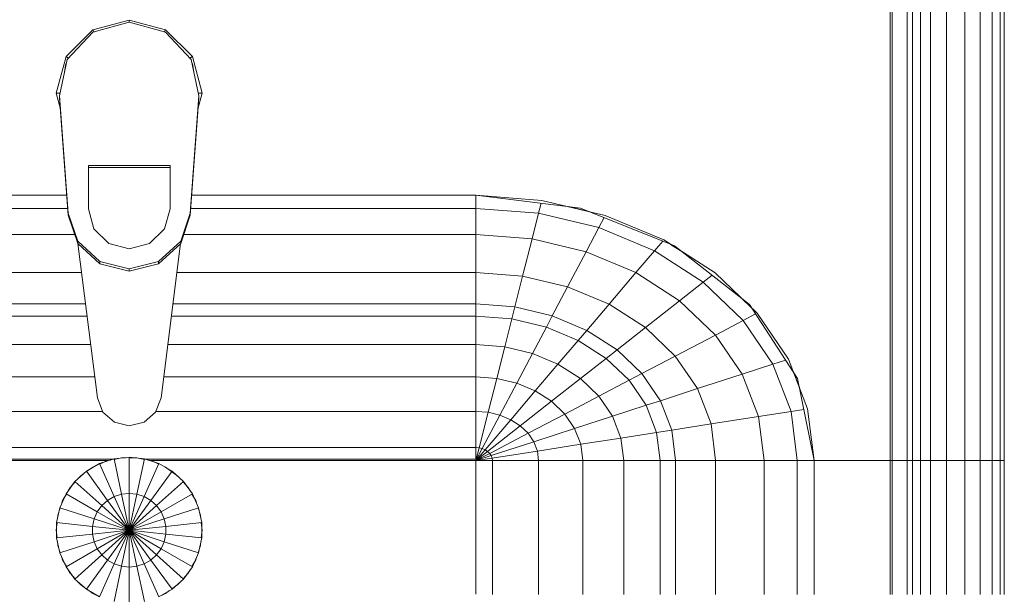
# Model space of a CAD drawing. Header units: millimetres. Extents: x 106 to 22495, y 2709 to 43185.
# Tile 73 of 76: x 18415 to 18752, y 42347 to 42544. Entities that reach past the tile are written whole.
import ezdxf

# ---------------------------------------------------------------- set-up
doc = ezdxf.new("R2010")
doc.units = ezdxf.units.MM
doc.layers.add('M-EQPM-____-OTLN', color=50, linetype='Continuous', lineweight=20)

# ---------------------------------------------------------------- blocks, each defined once
blk = doc.blocks.new('Прямая форма - 83 new-608910-В_Этаж 03_Вентиляция')
at = {"layer": 'M-EQPM-____-OTLN', "color": 253}
for p, q in [((260.84, -183.27), (260.84, 0)), ((260.87, 0), (260.87, -183.24)), ((261.6, -183.27), (261.6, 0)), ((266.64, -183.27), (266.64, 0)), ((268.48, -183.27), (268.48, 0)), ((271.3, -183.27), (271.3, 0)), ((274.68, -183.27), (274.68, 0)), ((280.15, -183.27), (280.15, 0)), ((286.45, -183.27), (286.45, 0)), ((291.73, -183.27), (291.73, 0)), ((295.82, -183.27), (295.82, 0)), ((298.6, -183.27), (298.6, 0)), ((299.99, -183.27), (299.99, 0)), ((-12.5, -35.67), (0, -32.32)), ((0, -33.04), (-12.47, -36.48)), ((12.5, -35.67), (0, -32.32)), ((0, -32.32), (0, -33.04)), ((12.47, -36.48), (0, -33.04)), ((-21.65, -44.82), (-12.5, -35.67)), ((-12.47, -36.48), (-21.3, -45.79)), ((-12.5, -35.67), (-12.03, -36.48)), ((12.03, -36.48), (12.5, -35.67)), ((12.47, -36.48), (21.3, -45.8)), ((12.5, -35.67), (21.65, -44.82)), ((-25, -57.32), (-21.65, -44.82)), ((-21.3, -45.79), (-23.89, -58.26)), ((-21.73, -47.12), (-22.2, -50.13)), ((-20.82, -45.3), (-21.65, -44.82)), ((20.82, -45.3), (21.65, -44.82)), ((21.3, -45.8), (23.89, -58.26)), ((21.65, -44.82), (25, -57.32)), ((22.2, -50.13), (21.73, -47.12)), ((-23.65, -62.37), (-25, -57.32)), ((-23.7, -57.32), (-25, -57.32)), ((25, -57.32), (23.65, -62.37)), ((23.7, -57.32), (25, -57.32)), ((-23.89, -58.26), (-20.95, -98.41)), ((-23.89, -58.26), (-23.89, -59.01)), ((-20.95, -99.15), (-23.89, -59.01)), ((20.95, -98.41), (23.89, -58.26)), ((23.89, -59.01), (20.95, -99.15)), ((23.89, -58.26), (23.89, -59.01)), ((-14, -96.93), (-14, -82.11)), ((-14, -82.11), (14, -82.11)), ((14, -82.86), (-14, -82.86)), ((14, -82.11), (14, -96.93)), ((-21.4, -92.28), (-118.83, -92.28)), ((-118.83, -92.32), (-21.39, -92.32)), ((21.39, -92.32), (118.83, -92.32)), ((118.83, -92.28), (21.4, -92.28)), ((154.66, -96.74), (118.83, -92.28)), ((118.83, -92.32), (141.45, -94.07)), ((118.83, -96.84), (118.83, -92.32)), ((118.83, -92.32), (118.83, -96.84)), ((141.45, -94.07), (163.2, -99.24)), ((-21.06, -96.84), (-118.83, -96.84)), ((-12.12, -103.8), (-14, -96.93)), ((14, -96.93), (12.12, -103.8)), ((118.83, -96.84), (21.06, -96.84)), ((140.32, -98.51), (118.83, -96.84)), ((118.83, -105.76), (118.83, -96.84)), ((118.83, -96.84), (118.83, -105.76)), ((140.32, -98.51), (141.2, -95.06)), ((157.58, -97.91), (150.5, -96.22)), ((186.98, -109.66), (154.66, -96.74)), ((-20.95, -98.41), (-17.66, -108.08)), ((-20.95, -98.41), (-20.95, -99.15)), ((-17.66, -108.83), (-20.95, -99.15)), ((17.66, -108.08), (20.95, -98.41)), ((20.95, -99.15), (17.66, -108.83)), ((20.95, -98.41), (20.95, -99.15)), ((138.11, -107.25), (140.32, -98.51)), ((160.99, -103.42), (140.32, -98.51)), ((160.99, -103.42), (162.8, -99.99)), ((163.2, -99.24), (183.25, -107.65)), ((-7, -108.84), (-12.12, -103.8)), ((12.12, -103.8), (7, -108.84)), ((156.64, -111.66), (160.99, -103.42)), ((180.04, -111.41), (160.99, -103.42)), ((-18.71, -105.76), (-118.83, -105.76)), ((118.83, -105.76), (18.71, -105.76)), ((138.11, -107.25), (118.83, -105.76)), ((118.83, -118.79), (118.83, -105.76)), ((118.83, -105.76), (118.83, -118.79)), ((134.86, -120.03), (138.11, -107.25)), ((156.64, -111.66), (138.11, -107.25)), ((183.25, -107.65), (200.82, -118.96)), ((-17.66, -108.08), (-10.06, -115.03)), ((-17.66, -108.08), (-17.66, -108.83)), ((-10.06, -115.78), (-17.66, -108.83)), ((-17.64, -108.83), (-10.91, -161.71)), ((0, -110.68), (-7, -108.84)), ((7, -108.84), (0, -110.68)), ((10.06, -115.03), (17.66, -108.08)), ((17.66, -108.83), (10.06, -115.78)), ((10.91, -161.71), (17.64, -108.83)), ((17.66, -108.08), (17.66, -108.83)), ((180.04, -111.41), (182.92, -108.03)), ((189.8, -111.86), (185.6, -109.16)), ((212.64, -129.78), (186.98, -109.66)), ((150.29, -123.7), (156.64, -111.66)), ((173.73, -118.82), (156.64, -111.66)), ((173.73, -118.82), (180.04, -111.41)), ((196.74, -122.16), (180.04, -111.41)), ((-10.06, -115.03), (0, -117.56)), ((-10.06, -115.03), (-10.06, -115.78)), ((0, -118.3), (-10.06, -115.78)), ((0, -117.56), (10.06, -115.03)), ((10.06, -115.78), (0, -118.3)), ((0, -117.56), (0, -118.3)), ((10.06, -115.03), (10.06, -115.78)), ((-16.37, -118.79), (-118.83, -118.79)), ((118.83, -118.79), (16.37, -118.79)), ((134.86, -120.03), (118.83, -118.79)), ((118.83, -129.56), (118.83, -118.79)), ((118.83, -118.79), (118.83, -129.56)), ((132.18, -130.59), (134.86, -120.03)), ((150.29, -123.7), (134.86, -120.03)), ((164.5, -129.66), (173.73, -118.82)), ((188.7, -128.46), (173.73, -118.82)), ((196.74, -122.16), (199.83, -119.73)), ((200.82, -118.96), (215.24, -132.74)), ((145.03, -133.65), (150.29, -123.7)), ((164.5, -129.66), (150.29, -123.7)), ((188.7, -128.46), (196.74, -122.16)), ((210.44, -135.26), (196.74, -122.16)), ((213.45, -131.03), (209.86, -127.6)), ((-15, -129.56), (-118.83, -129.56)), ((118.83, -129.56), (15, -129.56)), ((132.18, -130.59), (118.83, -129.56)), ((118.83, -133.71), (118.83, -129.56)), ((118.83, -129.56), (118.83, -133.71)), ((131.15, -134.66), (132.18, -130.59)), ((145.03, -133.65), (132.18, -130.59)), ((156.87, -138.61), (164.5, -129.66)), ((176.96, -137.68), (164.5, -129.66)), ((176.96, -137.68), (188.7, -128.46)), ((200.99, -140.21), (188.7, -128.46)), ((229.11, -155.13), (212.64, -129.78)), ((-14.47, -133.71), (-118.83, -133.71)), ((118.83, -133.71), (14.47, -133.71)), ((131.15, -134.66), (118.83, -133.71)), ((118.83, -143.5), (118.83, -133.71)), ((118.83, -133.71), (118.83, -143.5)), ((128.72, -144.27), (131.15, -134.66)), ((143.01, -137.48), (131.15, -134.66)), ((143.01, -137.48), (145.03, -133.65)), ((156.87, -138.61), (145.03, -133.65)), ((210.44, -135.26), (214.73, -133.01)), ((215.24, -132.74), (225.96, -148.47)), ((138.23, -146.53), (143.01, -137.48)), ((153.93, -142.06), (143.01, -137.48)), ((167.24, -145.29), (176.96, -137.68)), ((187.18, -147.45), (176.96, -137.68)), ((200.99, -140.21), (210.44, -135.26)), ((220.62, -150.2), (210.44, -135.26)), ((153.93, -142.06), (156.87, -138.61)), ((167.24, -145.29), (156.87, -138.61)), ((187.18, -147.45), (200.99, -140.21)), ((210.13, -153.61), (200.99, -140.21)), ((-13.23, -143.5), (-118.83, -143.5)), ((118.83, -143.5), (13.23, -143.5)), ((128.72, -144.27), (118.83, -143.5)), ((118.83, -154.51), (118.83, -143.5)), ((118.83, -143.5), (118.83, -154.51)), ((125.98, -155.06), (128.72, -144.27)), ((138.23, -146.53), (128.72, -144.27)), ((146.99, -150.2), (153.93, -142.06)), ((163.51, -148.22), (153.93, -142.06)), ((132.86, -156.7), (138.23, -146.53)), ((146.99, -150.2), (138.23, -146.53)), ((154.68, -155.15), (163.51, -148.22)), ((163.51, -148.22), (167.24, -145.29)), ((171.37, -155.74), (163.51, -148.22)), ((175.76, -153.43), (167.24, -145.29)), ((175.76, -153.43), (187.18, -147.45)), ((194.78, -158.6), (187.18, -147.45)), ((225.96, -148.47), (232.55, -165.53)), ((139.2, -159.35), (146.99, -150.2)), ((154.68, -155.15), (146.99, -150.2)), ((210.13, -153.61), (220.62, -150.2)), ((220.62, -150.2), (224.98, -148.78)), ((226.89, -166.41), (220.62, -150.2)), ((-11.83, -154.51), (-118.83, -154.51)), ((118.83, -154.51), (11.83, -154.51)), ((125.98, -155.06), (118.83, -154.51)), ((118.83, -166.38), (118.83, -154.51)), ((118.83, -154.51), (118.83, -166.38)), ((123.03, -166.71), (125.98, -155.06)), ((132.86, -156.7), (125.98, -155.06)), ((144.76, -162.93), (154.68, -155.15)), ((160.98, -161.18), (154.68, -155.15)), ((171.37, -155.74), (175.76, -153.43)), ((182.09, -162.72), (175.76, -153.43)), ((194.78, -158.6), (210.13, -153.61)), ((215.75, -168.15), (210.13, -153.61)), ((229.73, -158.23), (227.69, -152.95)), ((234.78, -183.24), (229.11, -155.13)), ((127.07, -167.67), (132.86, -156.7)), ((139.2, -159.35), (132.86, -156.7)), ((160.98, -161.18), (171.37, -155.74)), ((177.21, -164.3), (171.37, -155.74)), ((182.09, -162.72), (194.78, -158.6)), ((199.45, -170.69), (194.78, -158.6)), ((-10.91, -161.71), (-9.03, -166.6)), ((9.03, -166.6), (10.91, -161.71)), ((130.79, -169.23), (139.2, -159.35)), ((144.76, -162.93), (139.2, -159.35)), ((149.32, -167.29), (160.98, -161.18)), ((165.67, -168.05), (160.98, -161.18)), ((134.05, -171.33), (144.76, -162.93)), ((149.32, -167.29), (144.76, -162.93)), ((165.67, -168.05), (177.21, -164.3)), ((177.21, -164.3), (182.09, -162.72)), ((180.8, -173.6), (177.21, -164.3)), ((185.98, -172.79), (182.09, -162.72)), ((-9.11, -166.38), (-118.83, -166.38)), ((-9.03, -166.6), (-5.09, -170.07)), ((5.09, -170.07), (9.03, -166.6)), ((118.83, -166.38), (9.11, -166.38)), ((123.03, -166.71), (118.83, -166.38)), ((118.83, -178.78), (118.83, -166.38)), ((118.83, -166.38), (118.83, -178.78)), ((119.94, -178.86), (123.03, -166.71)), ((121.02, -179.12), (127.07, -167.67)), ((127.07, -167.67), (123.03, -166.71)), ((130.79, -169.23), (127.07, -167.67)), ((136.73, -173.89), (149.32, -167.29)), ((152.71, -172.26), (149.32, -167.29)), ((152.71, -172.26), (165.67, -168.05)), ((168.55, -175.51), (165.67, -168.05)), ((199.45, -170.69), (215.75, -168.15)), ((215.75, -168.15), (226.89, -166.41)), ((217.65, -183.27), (215.75, -168.15)), ((226.89, -166.41), (231.25, -165.73)), ((229.01, -183.27), (226.89, -166.41)), ((232.55, -165.53), (234.78, -183.27)), ((-5.09, -170.07), (0, -171.32)), ((0, -171.32), (5.09, -170.07)), ((122.01, -179.53), (130.79, -169.23)), ((122.88, -180.09), (134.05, -171.33)), ((134.05, -171.33), (130.79, -169.23)), ((136.73, -173.89), (134.05, -171.33)), ((185.98, -172.79), (199.45, -170.69)), ((201.03, -183.27), (199.45, -170.69)), ((123.59, -180.77), (136.73, -173.89)), ((138.72, -176.81), (136.73, -173.89)), ((138.72, -176.81), (152.71, -172.26)), ((154.8, -177.66), (152.71, -172.26)), ((154.8, -177.66), (168.55, -175.51)), ((168.55, -175.51), (180.8, -173.6)), ((169.53, -183.27), (168.55, -175.51)), ((180.8, -173.6), (185.98, -172.79)), ((182.02, -183.27), (180.8, -173.6)), ((187.3, -183.27), (185.98, -172.79)), ((118.83, -178.78), (-118.83, -178.78)), ((119.94, -178.86), (118.83, -178.78)), ((118.83, -182.73), (118.83, -178.78)), ((118.83, -178.78), (118.83, -182.73)), ((118.83, -183.27), (119.94, -178.86)), ((121.02, -179.12), (119.94, -178.86)), ((124.12, -181.55), (138.72, -176.81)), ((139.94, -179.98), (138.72, -176.81)), ((139.94, -179.98), (154.8, -177.66)), ((155.5, -183.27), (154.8, -177.66)), ((0, -182.13), (-5.2, -182.68)), ((0, -194.51), (0, -182.13)), ((5.2, -182.68), (0, -182.13)), ((118.83, -183.27), (121.02, -179.12)), ((118.83, -183.27), (122.01, -179.53)), ((118.83, -183.27), (122.88, -180.09)), ((118.83, -183.27), (123.59, -180.77)), ((118.83, -183.27), (124.12, -181.55)), ((122.01, -179.53), (121.02, -179.12)), ((122.88, -180.09), (122.01, -179.53)), ((123.59, -180.77), (122.88, -180.09)), ((124.12, -181.55), (123.59, -180.77)), ((124.45, -182.4), (124.12, -181.55)), ((124.45, -182.4), (139.94, -179.98)), ((140.36, -183.27), (139.94, -179.98)), ((-118.83, -182.73), (-5.2, -182.73)), ((-7.32, -183.27), (-118.83, -183.27)), ((-10.17, -184.3), (-14.69, -186.91)), ((-14.61, -187.02), (-12.5, -185.48)), ((-12.5, -185.48), (-11.3, -184.95)), ((-5.2, -182.68), (-10.17, -184.3)), ((-10.17, -184.3), (-5.13, -195.6)), ((-10.11, -184.42), (-7.73, -183.36)), ((-7.73, -183.36), (-6.44, -183.09)), ((-5.2, -182.68), (-2.62, -194.79)), ((-5.17, -182.82), (-2.61, -182.27)), ((-2.61, -182.27), (-1.3, -182.27)), ((0, -182.27), (2.61, -182.27)), ((2.61, -182.27), (5.17, -182.82)), ((2.62, -194.79), (5.2, -182.68)), ((5.13, -195.6), (10.17, -184.3)), ((10.17, -184.3), (5.2, -182.68)), ((5.34, -182.73), (118.83, -182.73)), ((6.44, -183.09), (7.73, -183.36)), ((118.83, -183.27), (7.32, -183.27)), ((7.73, -183.36), (10.11, -184.42)), ((14.69, -186.91), (10.17, -184.3)), ((11.3, -184.95), (12.5, -185.48)), ((12.5, -185.48), (16.73, -188.56)), ((118.83, -183.27), (124.45, -182.4)), ((118.83, -183.27), (118.83, -229.07)), ((124.56, -183.27), (118.83, -183.27)), ((118.83, -229.07), (118.83, -183.27)), ((118.83, -183.27), (124.56, -183.27)), ((124.56, -183.27), (124.45, -182.4)), ((140.36, -183.27), (124.56, -183.27)), ((124.56, -229.09), (124.56, -183.27)), ((124.56, -183.27), (140.36, -183.27)), ((155.5, -183.27), (140.36, -183.27)), ((140.36, -229.09), (140.36, -183.27)), ((140.36, -183.27), (155.5, -183.27)), ((169.53, -183.27), (155.5, -183.27)), ((155.5, -229.09), (155.5, -183.27)), ((155.5, -183.27), (169.53, -183.27)), ((182.02, -183.27), (169.53, -183.27)), ((169.53, -229.09), (169.53, -183.27)), ((169.53, -183.27), (182.02, -183.27)), ((187.3, -183.27), (182.02, -183.27)), ((182.02, -229.09), (182.02, -183.27)), ((182.02, -183.27), (187.3, -183.27)), ((201.03, -183.27), (187.3, -183.27)), ((187.3, -229.09), (187.3, -183.27)), ((187.3, -183.27), (201.03, -183.27)), ((217.65, -183.27), (201.03, -183.27)), ((201.03, -229.09), (201.03, -183.27)), ((201.03, -183.27), (217.65, -183.27)), ((229.01, -183.27), (217.65, -183.27)), ((217.65, -229.09), (217.65, -183.27)), ((217.65, -183.27), (229.01, -183.27)), ((234.78, -183.27), (229.01, -183.27)), ((229.01, -229.09), (229.01, -183.27)), ((229.01, -183.27), (234.78, -183.27)), ((260.84, -183.24), (234.78, -183.24)), ((234.78, -229.09), (234.78, -183.27)), ((234.78, -183.27), (260.84, -183.27)), ((260.84, -229.09), (260.84, -183.27)), ((260.87, -183.27), (261.6, -183.27)), ((261.6, -183.27), (260.87, -183.27)), ((261.6, -229.09), (261.6, -183.27)), ((261.6, -183.27), (266.64, -183.27)), ((266.64, -183.27), (261.6, -183.27)), ((266.64, -229.09), (266.64, -183.27)), ((266.64, -183.27), (268.48, -183.27)), ((268.48, -183.27), (266.64, -183.27)), ((268.48, -229.09), (268.48, -183.27)), ((268.48, -183.27), (271.3, -183.27)), ((271.3, -183.27), (268.48, -183.27)), ((271.3, -229.09), (271.3, -183.27)), ((271.3, -183.27), (274.68, -183.27)), ((274.68, -183.27), (271.3, -183.27)), ((274.68, -229.09), (274.68, -183.27)), ((274.68, -183.27), (276.59, -183.27)), ((276.59, -183.27), (274.68, -183.27)), ((276.59, -183.27), (280.15, -183.27)), ((280.15, -183.27), (276.59, -183.27)), ((280.15, -229.09), (280.15, -183.27)), ((280.15, -183.27), (286.45, -183.27)), ((286.45, -183.27), (280.15, -183.27)), ((286.45, -229.09), (286.45, -183.27)), ((286.45, -183.27), (291.73, -183.27)), ((291.73, -183.27), (286.45, -183.27)), ((291.73, -229.09), (291.73, -183.27)), ((291.73, -183.27), (295.82, -183.27)), ((295.82, -183.27), (291.73, -183.27)), ((295.82, -229.09), (295.82, -183.27)), ((295.82, -183.27), (298.6, -183.27)), ((298.6, -183.27), (295.82, -183.27)), ((298.6, -229.09), (298.6, -183.27)), ((298.6, -183.27), (299.99, -183.27)), ((299.99, -183.27), (298.6, -183.27)), ((299.99, -229.09), (299.99, -183.27)), ((-14.69, -186.91), (-18.58, -190.41)), ((-17.6, -189.53), (-16.73, -188.56)), ((-16.73, -188.56), (-15.41, -187.6)), ((-14.69, -186.91), (-7.42, -196.92)), ((7.42, -196.92), (14.69, -186.91)), ((18.58, -190.41), (14.69, -186.91)), ((16.73, -188.56), (17.6, -189.53)), ((-18.58, -190.41), (-21.65, -194.63)), ((-20.23, -192.44), (-18.48, -190.5)), ((-18.58, -190.41), (-9.38, -198.69)), ((9.38, -198.69), (18.58, -190.41)), ((18.48, -190.5), (20.23, -192.44)), ((21.65, -194.63), (18.58, -190.41)), ((-21.65, -194.63), (-23.78, -199.41)), ((-22.84, -196.97), (-21.53, -194.7)), ((-21.65, -194.63), (-10.93, -200.82)), ((-20.88, -193.58), (-20.23, -192.44)), ((-5.13, -195.6), (-7.42, -196.92)), ((-2.62, -194.79), (-5.13, -195.6)), ((-5.13, -195.6), (0, -207.13)), ((0, -194.51), (-2.62, -194.79)), ((-2.62, -194.79), (0, -207.13)), ((0, -207.13), (0, -194.51)), ((2.62, -194.79), (0, -194.51)), ((0, -207.13), (2.62, -194.79)), ((0, -207.13), (5.13, -195.6)), ((5.13, -195.6), (2.62, -194.79)), ((7.42, -196.92), (5.13, -195.6)), ((10.93, -200.82), (21.65, -194.63)), ((20.23, -192.44), (20.88, -193.58)), ((21.53, -194.7), (22.84, -196.97)), ((23.78, -199.41), (21.65, -194.63)), ((-23.24, -198.21), (-22.84, -196.97)), ((-9.38, -198.69), (-10.93, -200.82)), ((-7.42, -196.92), (-9.38, -198.69)), ((-9.38, -198.69), (0, -207.13)), ((-7.42, -196.92), (0, -207.13)), ((0, -207.13), (7.42, -196.92)), ((0, -207.13), (9.38, -198.69)), ((9.38, -198.69), (7.42, -196.92)), ((10.93, -200.82), (9.38, -198.69)), ((22.84, -196.97), (23.24, -198.21)), ((-23.78, -199.41), (-24.86, -204.52)), ((-24.59, -203.24), (-24.45, -201.94)), ((-24.45, -201.94), (-23.65, -199.45)), ((-23.78, -199.41), (-12, -203.23)), ((-10.93, -200.82), (-12, -203.23)), ((-10.93, -200.82), (0, -207.13)), ((0, -207.13), (10.93, -200.82)), ((12, -203.23), (10.93, -200.82)), ((12, -203.23), (23.78, -199.41)), ((23.65, -199.45), (24.45, -201.94)), ((24.86, -204.52), (23.78, -199.41)), ((24.45, -201.94), (24.59, -203.24)), ((-25, -207.13), (-24.73, -204.54)), ((-24.86, -204.52), (-12.55, -205.82)), ((-24.86, -204.52), (-24.86, -209.75)), ((-12, -203.23), (-12.55, -205.82)), ((-12.55, -205.82), (0, -207.13)), ((-12.55, -205.82), (-12.55, -208.45)), ((-12, -203.23), (0, -207.13)), ((0, -207.13), (12, -203.23)), ((0, -207.13), (12.55, -205.82)), ((12.55, -205.82), (12, -203.23)), ((12.55, -205.82), (24.86, -204.52)), ((12.55, -208.45), (12.55, -205.82)), ((24.73, -204.54), (25, -207.13)), ((24.86, -209.75), (24.86, -204.52)), ((-24.73, -209.73), (-25, -207.13)), ((-24.86, -209.75), (-12.55, -208.45)), ((-12.55, -208.45), (0, -207.13)), ((-12.55, -208.45), (-12, -211.04)), ((-12, -211.04), (0, -207.13)), ((-10.93, -213.45), (0, -207.13)), ((-9.38, -215.58), (0, -207.13)), ((-7.42, -217.35), (0, -207.13)), ((-5.13, -218.67), (0, -207.13)), ((-2.62, -219.48), (0, -207.13)), ((0, -207.13), (12.55, -208.45)), ((0, -207.13), (12, -211.04)), ((0, -207.13), (10.93, -213.45)), ((0, -207.13), (9.38, -215.58)), ((0, -207.13), (7.42, -217.35)), ((0, -207.13), (5.13, -218.67)), ((0, -207.13), (2.62, -219.48)), ((0, -219.76), (0, -207.13)), ((12, -211.04), (12.55, -208.45)), ((12.55, -208.45), (24.86, -209.75)), ((25, -207.13), (24.73, -209.73)), ((-24.86, -209.75), (-23.78, -214.86)), ((-24.45, -212.33), (-24.59, -211.03)), ((-23.65, -214.82), (-24.45, -212.33)), ((-23.78, -214.86), (-12, -211.04)), ((-12, -211.04), (-10.93, -213.45)), ((10.93, -213.45), (12, -211.04)), ((12, -211.04), (23.78, -214.86)), ((24.45, -212.33), (23.65, -214.82)), ((23.78, -214.86), (24.86, -209.75)), ((24.59, -211.03), (24.45, -212.33)), ((-23.78, -214.86), (-21.65, -219.63)), ((-21.65, -219.63), (-10.93, -213.45)), ((-18.58, -223.86), (-9.38, -215.58)), ((-10.93, -213.45), (-9.38, -215.58)), ((-9.38, -215.58), (-7.42, -217.35)), ((7.42, -217.35), (9.38, -215.58)), ((9.38, -215.58), (10.93, -213.45)), ((9.38, -215.58), (18.58, -223.86)), ((10.93, -213.45), (21.65, -219.63)), ((21.65, -219.63), (23.78, -214.86)), ((-22.84, -217.3), (-23.24, -216.06)), ((-21.53, -219.57), (-22.84, -217.3)), ((-14.69, -227.36), (-7.42, -217.35)), ((-10.17, -229.97), (-5.13, -218.67)), ((-7.42, -217.35), (-5.13, -218.67)), ((-5.13, -218.67), (-2.62, -219.48)), ((2.62, -219.48), (5.13, -218.67)), ((5.13, -218.67), (7.42, -217.35)), ((5.13, -218.67), (10.17, -229.97)), ((7.42, -217.35), (14.69, -227.36)), ((22.84, -217.3), (21.53, -219.57)), ((23.24, -216.06), (22.84, -217.3)), ((-21.65, -219.63), (-18.58, -223.86)), ((-20.23, -221.83), (-20.88, -220.69)), ((-18.48, -223.77), (-20.23, -221.83)), ((-5.2, -231.59), (-2.62, -219.48)), ((-2.62, -219.48), (0, -219.76)), ((0, -219.76), (2.62, -219.48)), ((0, -232.13), (0, -219.76)), ((2.62, -219.48), (5.2, -231.59)), ((20.23, -221.83), (18.48, -223.77)), ((18.58, -223.86), (21.65, -219.63)), ((20.88, -220.69), (20.23, -221.83)), ((-18.58, -223.86), (-14.69, -227.36)), ((-16.73, -225.71), (-17.6, -224.74)), ((-15.67, -226.48), (-16.73, -225.71)), ((16.73, -225.71), (14.61, -227.25)), ((14.69, -227.36), (18.58, -223.86)), ((17.6, -224.74), (16.73, -225.71)), ((-14.69, -227.36), (-10.17, -229.97)), ((-12.5, -228.79), (-14.61, -227.25)), ((-11.3, -229.32), (-12.5, -228.79)), ((10.17, -229.97), (14.69, -227.36)), ((12.5, -228.79), (11.3, -229.32)), ((13.83, -227.82), (12.5, -228.79))]:
    blk.add_line(p, q, dxfattribs=at)
blk = doc.blocks.new('Прямая форма - FU - 054-611910-В_Этаж 03_Вентиляция')
blk.add_blockref('Прямая форма - 83 new-608910-В_Этаж 03_Вентиляция', (0, 0))
blk = doc.blocks.new('83 new_ifc_RVT-1-В_Этаж 03_Вентиляция')
at = {"layer": 'M-EQPM-____-OTLN', "color": 253, "lineweight": 20}
blk.add_blockref('Прямая форма - FU - 054-611910-В_Этаж 03_Вентиляция', (29332.74, 42575.83), dxfattribs=at)

msp = doc.modelspace()

# ---------------------------------------------------------------- block references
at = {"lineweight": 9}
msp.add_blockref('83 new_ifc_RVT-1-В_Этаж 03_Вентиляция', (-10880.44, 0), dxfattribs=at)

doc.saveas('drawing.dxf')
